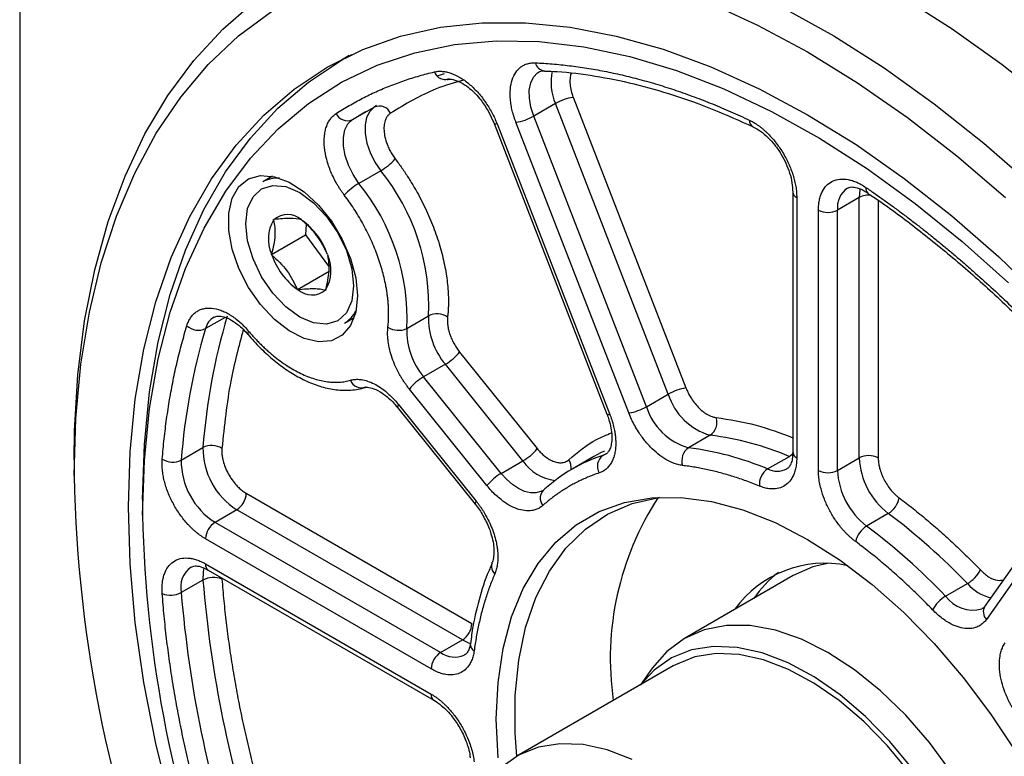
# Model space of a CAD drawing. Header units: millimetres. Extents: x 0 to 1118, y 0 to 864.
# Tile 24 of 30: x 685 to 736, y 622 to 660. Entities that reach past the tile are written whole.
import ezdxf

# ---------------------------------------------------------------- set-up
doc = ezdxf.new("R2010")
doc.units = ezdxf.units.MM
doc.header["$LTSCALE"] = 4

msp = doc.modelspace()

# ---------------------------------------------------------------- linework, layer by layer
for p, q in [((685.153, 684.299), (685.153, 604.702)), ((702.31, 658.427), (701.899, 658.19)), ((707.241, 657.485), (706.885, 657.363)), ((707.273, 657.171), (707.523, 657.232)), ((713.964, 656.254), (719.836, 641.12)), ((702.475, 655.092), (703.606, 655.745)), ((703.734, 655.827), (703.606, 655.745)), ((709.535, 655.549), (709.846, 654.896)), ((713.041, 655.93), (711.909, 655.276)), ((718.912, 640.796), (713.041, 655.93)), ((717.781, 640.143), (711.909, 655.276)), ((709.848, 654.897), (715.72, 639.764)), ((710.006, 654.865), (715.877, 639.732)), ((716.857, 639.819), (710.986, 654.952)), ((723.321, 654.721), (723.33, 654.716)), ((698.31, 652.143), (697.803, 651.851)), ((703.943, 652.428), (702.812, 651.775)), ((725.394, 651.323), (725.394, 637.763)), ((725.599, 651.038), (725.599, 637.477)), ((728.852, 651.038), (727.721, 650.385)), ((728.852, 637.477), (728.852, 651.038)), ((729.842, 650.893), (729.842, 637.477)), ((698.37, 649.86), (698.372, 649.888)), ((698.372, 649.888), (698.395, 649.888)), ((726.731, 636.824), (726.731, 650.385)), ((727.721, 636.824), (727.721, 650.385)), ((699.815, 649.872), (699.838, 649.872)), ((699.838, 649.872), (699.859, 649.843)), ((700.062, 649.634), (700.029, 649.091)), ((698.261, 648.071), (700.029, 649.091)), ((700.029, 649.091), (701.236, 647.458)), ((698.261, 648.071), (698.263, 648.099)), ((698.282, 648.042), (698.261, 648.071)), ((701.172, 648.067), (701.194, 648.038)), ((701.194, 648.038), (701.192, 648.01)), ((701.254, 647.182), (699.617, 646.237)), ((699.617, 646.237), (699.596, 646.266)), ((699.64, 646.237), (699.617, 646.237)), ((701.083, 646.221), (701.06, 646.221)), ((701.085, 646.249), (701.083, 646.221)), ((695.843, 644.797), (694.827, 644.21)), ((702.053, 644.489), (702.559, 644.782)), ((705.308, 644.222), (706.439, 644.875)), ((697.03, 643.909), (697.033, 643.906)), ((708.052, 642.992), (712.094, 637.965)), ((707.31, 642.355), (706.178, 641.701)), ((711.351, 637.327), (707.31, 642.355)), ((710.22, 636.674), (706.178, 641.701)), ((709.477, 636.036), (705.436, 641.064)), ((717.781, 640.143), (718.912, 640.796)), ((704.87, 640.259), (708.912, 635.231)), ((704.819, 640.106), (708.861, 635.078)), ((721.099, 638.659), (719.968, 638.006)), ((741.267, 638.115), (735.395, 629.761)), ((693.561, 637.366), (694.692, 638.019)), ((715.506, 637.607), (715.664, 637.698)), ((715.656, 637.673), (715.506, 637.607)), ((687.981, 637.382), (687.981, 636.565)), ((710.22, 636.674), (711.351, 637.327)), ((715.042, 637.545), (713.911, 636.892)), ((724.084, 636.903), (725.216, 637.556)), ((727.721, 636.824), (728.852, 637.477)), ((741.345, 637.426), (735.473, 629.072)), ((696.948, 635.635), (708.69, 628.856)), ((691.552, 635.32), (691.552, 634.504)), ((696.453, 634.777), (695.321, 634.124)), ((708.196, 627.998), (696.453, 634.777)), ((730.367, 634.582), (729.236, 633.929)), ((707.064, 627.345), (695.321, 634.124)), ((706.569, 626.488), (694.826, 633.267)), ((694.826, 631.961), (706.569, 625.181)), ((709.731, 631.994), (709.737, 632.01)), ((694.971, 631.64), (706.714, 624.861)), ((694.692, 631.119), (693.561, 630.466)), ((725.408, 631.348), (719.751, 628.082)), ((733.352, 630.279), (734.484, 630.932)), ((707.064, 627.345), (708.196, 627.998)), ((719.166, 626.647), (711.034, 621.953)), ((718.079, 626.535), (717.464, 625.665))]:
    msp.add_line(p, q)
at = {"flags": 128}
for points in [[(687.981, 637.382), (688.004, 638.886), (688.181, 641.81), (688.535, 644.612), (689.064, 647.278), (689.765, 649.796), (690.636, 652.156), (691.671, 654.346), (692.868, 656.355), (694.22, 658.176), (695.721, 659.8), (697.363, 661.218)], [(720.966, 661.206), (723.559, 660.017), (726.165, 658.615), (728.771, 657.008), (731.364, 655.203), (733.934, 653.208), (736.467, 651.033)], [(731.065, 661.496), (733.688, 659.827), (736.297, 657.964), (738.879, 655.913), (741.422, 653.684), (743.915, 651.288), (746.346, 648.736), (748.705, 646.038), (750.98, 643.208), (753.161, 640.258), (755.238, 637.202), (757.202, 634.054), (759.044, 630.827), (760.755, 627.538), (762.328, 624.2), (763.755, 620.829), (765.03, 617.441), (766.147, 614.05), (767.101, 610.673), (767.887, 607.324), (768.502, 604.02), (768.944, 600.775), (769.21, 597.603), (769.299, 594.52)], [(687.981, 636.565), (688.07, 639.523), (688.337, 642.364), (688.78, 645.075), (689.397, 647.644), (690.186, 650.058), (691.143, 652.307), (692.262, 654.38), (693.54, 656.266), (694.97, 657.958), (696.546, 659.448), (698.259, 660.728)], [(724.902, 660.92), (727.529, 659.455), (730.153, 657.786), (732.761, 655.923), (735.343, 653.872), (737.886, 651.643), (740.379, 649.247), (742.81, 646.695), (745.169, 643.997), (747.444, 641.167), (749.625, 638.217), (751.703, 635.161), (753.667, 632.013), (755.509, 628.786), (757.22, 625.497), (758.792, 622.159), (760.219, 618.788), (761.494, 615.4), (762.611, 612.009), (763.565, 608.632), (764.352, 605.283), (764.967, 601.979), (765.409, 598.734), (765.674, 595.562)], [(693.039, 619.378), (692.242, 622.603), (691.618, 625.788), (691.17, 628.914), (690.9, 631.968), (690.81, 634.932), (690.9, 637.793), (691.17, 640.535), (691.618, 643.144), (692.242, 645.608), (693.039, 647.913), (694.005, 650.048), (695.134, 652.002), (696.422, 653.765), (697.862, 655.328), (699.445, 656.683), (701.165, 657.823), (703.012, 658.743), (704.977, 659.437), (707.051, 659.903), (709.221, 660.137), (711.478, 660.138), (713.81, 659.908), (716.204, 659.446), (718.65, 658.755), (721.133, 657.838), (723.643, 656.701), (726.165, 655.349), (728.687, 653.789), (731.197, 652.029), (733.68, 650.078), (736.126, 647.945), (738.521, 645.642)], [(691.552, 634.504), (691.642, 637.336), (691.913, 640.049), (692.361, 642.629), (692.986, 645.062), (693.784, 647.337), (694.751, 649.44), (695.882, 651.361), (697.17, 653.09), (698.61, 654.618), (700.193, 655.937), (701.912, 657.04), (703.757, 657.921), (705.719, 658.576), (707.788, 659.002), (709.952, 659.195), (712.201, 659.156), (714.523, 658.884), (716.905, 658.381), (719.336, 657.649), (721.802, 656.692), (724.291, 655.515), (726.79, 654.125), (729.286, 652.528), (731.765, 650.733), (734.215, 648.749), (736.623, 646.587)], [(691.552, 635.32), (691.642, 638.178), (691.912, 640.917), (692.359, 643.524), (692.983, 645.985), (693.779, 648.288), (694.744, 650.421), (695.873, 652.373), (697.159, 654.134), (698.597, 655.696), (700.179, 657.049), (701.897, 658.188), (702.435, 658.486)], [(711.909, 655.276), (711.76, 655.749), (711.683, 656.207), (711.681, 656.631), (711.755, 657.003), (711.901, 657.306), (712.113, 657.528), (712.191, 657.579)], [(703.606, 655.745), (703.373, 655.522), (703.212, 655.206), (703.133, 654.813), (703.139, 654.362), (703.229, 653.874), (703.399, 653.373), (703.641, 652.884), (703.943, 652.428)], [(702.812, 651.775), (702.509, 652.23), (702.267, 652.72), (702.097, 653.221), (702.007, 653.709), (702.002, 654.16), (702.081, 654.553), (702.241, 654.869), (702.475, 655.092)], [(702.475, 655.092), (703.056, 655.451), (703.162, 655.512)], [(710.006, 654.865), (709.932, 654.863), (709.879, 654.872), (709.851, 654.892), (709.848, 654.897)], [(702.733, 645.911), (702.642, 645.069), (702.375, 644.377), (701.947, 643.872), (701.379, 643.581), (700.704, 643.521), (699.957, 643.694), (699.178, 644.091), (698.41, 644.691), (697.694, 645.461), (697.069, 646.36), (696.568, 647.339), (696.218, 648.346), (696.038, 649.326), (696.038, 650.226), (696.218, 650.999), (696.568, 651.602), (697.069, 652.002), (697.694, 652.179), (698.41, 652.122), (699.178, 651.835), (699.957, 651.333), (700.704, 650.644), (701.379, 649.804), (701.947, 648.858), (702.375, 647.858), (702.642, 646.858), (702.733, 645.911)], [(702.532, 646.435), (702.437, 645.652), (702.156, 645.033), (701.711, 644.619), (701.13, 644.44), (700.453, 644.507), (699.727, 644.815), (699.001, 645.345), (698.325, 646.059), (697.744, 646.909), (697.298, 647.837), (697.018, 648.78), (696.922, 649.674), (697.018, 650.457), (697.298, 651.076), (697.744, 651.49), (698.325, 651.669), (699.001, 651.602), (699.727, 651.293), (700.453, 650.764), (701.13, 650.05), (701.711, 649.2), (702.156, 648.272), (702.437, 647.329), (702.532, 646.435)], [(728.901, 651.488), (728.89, 651.437), (728.852, 651.038)], [(697.071, 644.074), (697.036, 644.007), (697.021, 643.953), (697.027, 643.914), (697.03, 643.909)], [(704.87, 640.259), (704.831, 640.195), (704.813, 640.146), (704.816, 640.111), (704.819, 640.106)], [(715.877, 639.732), (715.803, 639.73), (715.751, 639.739), (715.722, 639.758), (715.72, 639.764)], [(715.592, 637.837), (715.425, 637.753), (715.042, 637.545)], [(712.351, 635.765), (712.277, 635.727), (712.023, 635.657), (711.741, 635.659), (711.438, 635.734), (711.124, 635.878), (710.81, 636.088), (710.506, 636.356), (710.22, 636.674)], [(708.912, 635.231), (708.873, 635.168), (708.855, 635.118), (708.858, 635.084), (708.861, 635.078)], [(710.051, 621.869), (709.962, 623.876), (710.051, 625.78), (710.317, 627.561), (710.755, 629.2), (711.363, 630.677), (712.133, 631.978), (713.057, 633.087), (714.124, 633.993), (715.323, 634.685), (716.641, 635.157), (718.064, 635.402), (719.575, 635.419), (721.158, 635.207), (722.796, 634.768), (724.471, 634.108), (726.165, 633.232), (727.859, 632.152), (729.534, 630.879), (731.172, 629.426), (732.755, 627.81), (734.266, 626.049), (735.689, 624.161), (737.007, 622.168)], [(711.033, 621.952), (710.95, 623.142), (710.95, 625.102), (711.13, 626.947), (711.489, 628.656), (712.022, 630.209), (712.723, 631.589), (713.585, 632.78), (714.597, 633.769), (715.748, 634.544), (717.026, 635.097), (718.414, 635.422), (718.467, 635.43)], [(727.206, 631.975), (726.447, 631.8), (725.408, 631.348)], [(694.733, 631.754), (694.697, 631.539), (694.692, 631.119)], [(736.992, 614.168), (736.381, 615.953), (735.612, 617.724), (734.701, 619.451), (733.661, 621.104), (732.511, 622.655), (731.271, 624.077), (729.962, 625.346), (728.606, 626.441), (727.226, 627.342), (725.846, 628.034), (724.49, 628.505), (723.18, 628.748), (721.94, 628.758), (720.79, 628.534), (719.751, 628.082), (718.839, 627.407), (718.079, 626.535)], [(708.196, 627.998), (708.509, 627.85), (708.636, 627.808)], [(731.646, 621.272), (730.452, 622.716), (729.183, 624.014), (727.859, 625.142), (726.505, 626.081), (725.146, 626.813), (723.804, 627.326), (722.504, 627.611), (721.27, 627.662), (720.123, 627.479), (719.084, 627.064), (718.172, 626.426), (717.472, 625.669)], [(731.492, 621.083), (730.332, 622.486), (729.098, 623.747), (727.812, 624.844), (726.496, 625.756), (725.174, 626.468), (723.87, 626.967), (722.607, 627.244), (721.408, 627.294), (720.293, 627.115), (719.283, 626.712), (719.166, 626.647)], [(717.042, 621.774), (715.738, 622.273), (714.475, 622.55), (713.276, 622.599), (712.161, 622.421), (711.151, 622.018), (710.264, 621.398)]]:
    msp.add_lwpolyline(points, dxfattribs=at)
for centre, radius, start, end in [((707.287, 657.752), 0.571, 197.7201, 294.4237), ((712.521, 658.173), 0.541, 193.3567, 264.5742), ((715.519, 657.026), 2.71, 167.4596, 203.8681), ((714.372, 653.613), 2.671, 98.7779, 119.8905), ((703.87, 655.141), 0.658, 26.0503, 113.5989), ((702.211, 655.695), 0.658, 206.0503, 293.5989), ((710.578, 657.593), 2.671, 278.7779, 299.8905), ((723.518, 655.052), 0.385, 178.1853, 239.1516), ((702.356, 655.171), 3.169, 300.0487, 317.7998), ((698.571, 650.48), 1.571, 86.2209, 119.2521), ((695.218, 645.356), 11.231, 357.5429, 39.0252), ((704.399, 649.032), 3.169, 120.0487, 137.7998), ((694.087, 644.703), 11.231, 357.5429, 39.0252), ((728.959, 650.514), 1.245, 125.214, 185.9501), ((729.493, 651.503), 0.303, 168.4201, 231.3354), ((725.729, 651.347), 0.335, 183.8061, 247.286), ((729.34, 650.108), 1.05, 82.6698, 117.6834), ((699.096, 649.064), 1.082, 48.3485, 130.3795), ((727.226, 651.34), 1.076, 242.6097, 297.3903), ((699.996, 648.877), 1.9, 148.8683, 204.1719), ((697.731, 646.896), 3.635, 18.7869, 54.1613), ((701.724, 649.213), 3.635, 198.7869, 234.1613), ((699.458, 647.232), 1.9, 328.8683, 24.1719), ((700.359, 647.045), 1.082, 228.3485, 310.3795), ((727.13, 635.556), 32.532, 163.3753, 175.6585), ((695.778, 643.973), 0.981, 121.2011, 165.9805), ((701.225, 645.862), 1.602, 301.0744, 333.4418), ((710.094, 644.727), 3.658, 177.6789, 220.4342), ((706.874, 644.001), 0.976, 55.6554, 116.478), ((694.455, 645), 0.873, 226.8952, 295.2576), ((704.872, 645.096), 0.976, 235.6554, 296.478), ((725.999, 634.903), 32.532, 163.3753, 175.6585), ((708.962, 644.074), 3.658, 177.6789, 220.4342), ((705.97, 644.664), 2.67, 300.1044, 321.2295), ((707.517, 639.392), 2.67, 120.1044, 141.2295), ((702.929, 641.713), 0.585, 199.067, 294.1997), ((720.243, 638.48), 2.671, 98.7779, 119.8905), ((721.989, 641.757), 3.223, 197.3389, 253.976), ((716.449, 642.459), 2.671, 278.7779, 299.8905), ((720.857, 641.104), 3.223, 197.3389, 253.976), ((720.621, 639.334), 0.827, 305.3058, 17.4059), ((719.153, 623.161), 15.62, 67.1638, 82.8447), ((695.142, 637.125), 1, 57.4567, 116.7231), ((698.473, 637.974), 3.781, 179.3188, 237.7022), ((710.012, 639.637), 2.67, 300.1044, 321.2295), ((718.196, 629.47), 8.57, 108.2918, 131.719), ((715.92, 637.046), 0.697, 126.3932, 210.2061), ((720.446, 637.331), 0.827, 125.3058, 197.4059), ((718.022, 622.508), 15.62, 67.1638, 82.8447), ((724.807, 638.229), 0.787, 301.2993, 325.1379), ((725.745, 637.798), 0.352, 185.6948, 245.6253), ((729.347, 636.522), 1.076, 62.6097, 117.3903), ((693.111, 638.259), 1, 237.4567, 296.7231), ((697.342, 637.321), 3.781, 179.3188, 237.7022), ((713.3, 638.631), 2.345, 213.7819, 263.1999), ((713.153, 636.969), 0.711, 351.1927, 35.7013), ((732.75, 637.673), 3.903, 182.8789, 232.3735), ((758.751, 638.003), 70.785, 181.16373, 202.37246), ((711.559, 634.364), 2.67, 120.1044, 141.2295), ((724.618, 636.103), 0.962, 123.6723, 185.4671), ((724.582, 637.894), 1.109, 243.3349, 296.6296), ((727.226, 637.78), 1.076, 242.6097, 297.3903), ((731.619, 637.02), 3.903, 182.8789, 232.3735), ((695.873, 635.684), 1.076, 302.6055, 357.3945), ((712.841, 635.386), 0.594, 125.916, 220.0838), ((731.19, 627.045), 15.295, 146.8053, 188.25), ((729.717, 635.639), 1.241, 301.6243, 348.5589), ((710.267, 607.768), 33.512, 43.728, 53.1449), ((755.521, 635.816), 63.982, 181.17539, 201.30395), ((695.901, 633.218), 1.076, 122.6055, 177.3945), ((729.887, 632.872), 1.241, 121.6243, 168.5589), ((709.136, 607.114), 33.512, 43.728, 53.1449), ((695.159, 631.918), 0.336, 172.7442, 235.9436), ((710.227, 631.831), 0.522, 161.7591, 228.6343), ((727.06, 626.212), 5.781, 78.03, 144.182), ((694.823, 630.746), 1.293, 125.578, 192.5105), ((727.983, 627.018), 5.592, 126.5384, 145.7342), ((733.572, 632.482), 1.798, 300.4553, 332.1636), ((695.242, 630.085), 1.171, 68.0643, 118.0235), ((756.092, 636.197), 61.609, 184.72728, 198.40204), ((736.295, 632.531), 2.416, 221.4274, 255.6667), ((693.01, 631.5), 1.171, 248.0643, 298.0235), ((754.96, 635.544), 61.609, 184.72728, 198.40204), ((734.264, 628.729), 1.798, 120.4553, 152.1636), ((734.768, 631.302), 1.747, 215.8356, 285.5888), ((735.872, 629.466), 0.56, 148.2694, 224.6169), ((707.616, 628.905), 1.076, 302.6055, 357.3945), ((707.644, 626.439), 1.076, 122.6055, 177.3945), ((707.799, 628.369), 1.26, 234.3386, 293.1659), ((709.021, 627.788), 0.412, 177.3351, 239.0178), ((706.901, 625.139), 0.334, 172.6681, 236.7065)]:
    msp.add_arc(centre, radius, start, end)
for points, knots in [([(701.62, 655.406), (701.731, 655.477), (701.955, 655.62), (702.296, 655.822), (702.641, 656.017), (702.991, 656.203), (703.346, 656.38), (703.705, 656.548), (704.069, 656.708), (704.437, 656.858), (704.81, 657), (705.187, 657.134), (705.569, 657.258), (705.956, 657.374), (706.347, 657.482), (706.611, 657.546), (706.743, 657.578)], [0, 0, 0, 0, 0.071621, 0.143154, 0.214612, 0.286011, 0.357365, 0.42869, 0.5, 0.57131, 0.642635, 0.713989, 0.785388, 0.856846, 0.928379, 1, 1, 1, 1]), ([(706.743, 657.578), (706.776, 657.585), (706.841, 657.599), (706.942, 657.609), (707.046, 657.613), (707.152, 657.608), (707.26, 657.595), (707.371, 657.575), (707.485, 657.546), (707.714, 657.474), (708.067, 657.31), (708.536, 656.976), (708.985, 656.547), (709.325, 656.12), (709.568, 655.751), (709.734, 655.464), (709.882, 655.168), (709.964, 654.966), (710.006, 654.865)], [0, 0, 0, 0, 0.031566, 0.062881, 0.094027, 0.125091, 0.156157, 0.187313, 0.218643, 0.250231, 0.375087, 0.500041, 0.624896, 0.74985, 0.812711, 0.8749, 0.937102, 1, 1, 1, 1]), ([(710.986, 654.952), (710.966, 655.003), (710.928, 655.105), (710.877, 655.257), (710.832, 655.408), (710.793, 655.557), (710.76, 655.706), (710.732, 655.853), (710.71, 655.999), (710.679, 656.286), (710.676, 656.698), (710.773, 657.176), (710.96, 657.569), (711.19, 657.806), (711.408, 657.94), (711.589, 658.008), (711.784, 658.048), (711.924, 658.048), (711.994, 658.048)], [0, 0, 0, 0, 0.031566, 0.062881, 0.094027, 0.125091, 0.156157, 0.187313, 0.218643, 0.250231, 0.375087, 0.500041, 0.624896, 0.74985, 0.812711, 0.8749, 0.937102, 1, 1, 1, 1]), ([(711.994, 658.048), (712.141, 658.04), (712.434, 658.026), (712.877, 657.994), (713.322, 657.953), (713.77, 657.903), (714.22, 657.844), (714.672, 657.777), (715.127, 657.7), (715.584, 657.615), (716.043, 657.521), (716.505, 657.418), (716.969, 657.306), (717.59, 657.145), (718.371, 656.922), (719.314, 656.62), (720.262, 656.284), (721.214, 655.913), (722.171, 655.51), (722.812, 655.212), (723.133, 655.064)], [0, 0, 0, 0, 0.041743, 0.083444, 0.125111, 0.166753, 0.208378, 0.249995, 0.291612, 0.333239, 0.374883, 0.416553, 0.458258, 0.500006, 0.583448, 0.666755, 0.749995, 0.833237, 0.916549, 1, 1, 1, 1]), ([(712.197, 657.573), (712.244, 657.609), (712.3, 657.652), (712.445, 657.628), (712.469, 657.624)], [0, 0, 0, 0, 0.838468, 1, 1, 1, 1]), ([(712.467, 657.614), (712.688, 657.61), (713.544, 657.594), (715.1, 657.384), (717.121, 656.984), (719.186, 656.393), (721.256, 655.655), (722.646, 655.024), (723.329, 654.714)], [0, 0, 0, 0, 0.06554, 0.254462, 0.442879, 0.630929, 0.818717, 1, 1, 1, 1]), ([(708.258, 657.155), (707.778, 657.014), (706.42, 656.616), (705.231, 655.896), (704.461, 655.431)], [0, 0, 0, 0, 0.353468, 1, 1, 1, 1]), ([(707.416, 657.17), (707.441, 657.181), (707.518, 657.213), (707.795, 657.174), (708.185, 657.004), (708.563, 656.735), (708.878, 656.439), (709.209, 656.064), (709.411, 655.745), (709.535, 655.549)], [0, 0, 0, 0, 0.086518, 0.261328, 0.44355, 0.591074, 0.704694, 0.819201, 1, 1, 1, 1]), ([(713.859, 657.509), (713.857, 657.505), (713.82, 657.428), (713.794, 657.232), (713.792, 656.929), (713.846, 656.595), (713.925, 656.368), (713.964, 656.254)], [0, 0, 0, 0, 0.013825, 0.260195, 0.506911, 0.753367, 1, 1, 1, 1]), ([(702.051, 651.161), (702.017, 651.206), (701.948, 651.298), (701.851, 651.44), (701.757, 651.586), (701.636, 651.787), (701.497, 652.048), (701.35, 652.37), (701.227, 652.695), (701.099, 653.123), (701.003, 653.644), (700.997, 654.126), (701.046, 654.477), (701.111, 654.721), (701.203, 654.94), (701.319, 655.128), (701.457, 655.287), (701.565, 655.366), (701.62, 655.406)], [0, 0, 0, 0, 0.030917, 0.061755, 0.092604, 0.123556, 0.186794, 0.250126, 0.313364, 0.376695, 0.500023, 0.62335, 0.686588, 0.74992, 0.813158, 0.876489, 0.938221, 1, 1, 1, 1]), ([(704.461, 655.431), (704.44, 655.416), (704.399, 655.387), (704.342, 655.333), (704.292, 655.272), (704.248, 655.203), (704.209, 655.127), (704.156, 654.989), (704.11, 654.768), (704.115, 654.44), (704.179, 654.086), (704.29, 653.762), (704.419, 653.485), (704.551, 653.254), (704.653, 653.113), (704.704, 653.043)], [0, 0, 0, 0, 0.042066, 0.083688, 0.125091, 0.166502, 0.208152, 0.250265, 0.375087, 0.500082, 0.624904, 0.749899, 0.833534, 0.916291, 1, 1, 1, 1]), ([(723.133, 655.064), (723.173, 655.044), (723.251, 655.006), (723.369, 654.939), (723.486, 654.867), (723.602, 654.787), (723.718, 654.701), (723.833, 654.609), (723.947, 654.509), (724.171, 654.299), (724.495, 653.943), (724.874, 653.399), (725.189, 652.811), (725.383, 652.302), (725.495, 651.9), (725.555, 651.603), (725.593, 651.313), (725.597, 651.13), (725.599, 651.038)], [0, 0, 0, 0, 0.031566, 0.062881, 0.094027, 0.125091, 0.156157, 0.187313, 0.218643, 0.250231, 0.375087, 0.500041, 0.624896, 0.74985, 0.812711, 0.8749, 0.937102, 1, 1, 1, 1]), ([(723.32, 654.721), (723.452, 654.65), (723.715, 654.507), (724.102, 654.177), (724.463, 653.779), (724.783, 653.32), (725.047, 652.823), (725.244, 652.309), (725.371, 651.797), (725.386, 651.481), (725.394, 651.323)], [0, 0, 0, 0, 0.12473, 0.249537, 0.37442, 0.499381, 0.624419, 0.749535, 0.874728, 1, 1, 1, 1]), ([(704.704, 653.043), (704.763, 652.964), (704.881, 652.807), (705.053, 652.567), (705.22, 652.322), (705.382, 652.074), (705.539, 651.822), (705.692, 651.565), (705.968, 651.08), (706.339, 650.352), (706.747, 649.372), (707.072, 648.386), (707.264, 647.579), (707.372, 646.954), (707.428, 646.5), (707.464, 646.056), (707.468, 645.769), (707.47, 645.626)], [0, 0, 0, 0, 0.035258, 0.070408, 0.105494, 0.140561, 0.175653, 0.210813, 0.246085, 0.373019, 0.500013, 0.626946, 0.753941, 0.815562, 0.876955, 0.938356, 1, 1, 1, 1]), ([(726.731, 650.385), (726.731, 650.43), (726.732, 650.52), (726.742, 650.65), (726.757, 650.776), (726.778, 650.896), (726.805, 651.012), (726.838, 651.122), (726.877, 651.228), (726.966, 651.428), (727.141, 651.683), (727.456, 651.908), (727.835, 652.015), (728.194, 651.996), (728.496, 651.92), (728.727, 651.832), (728.962, 651.716), (729.118, 651.614), (729.197, 651.563)], [0, 0, 0, 0, 0.031566, 0.062881, 0.094027, 0.125091, 0.156157, 0.187313, 0.218643, 0.250231, 0.375087, 0.500041, 0.624896, 0.74985, 0.812711, 0.8749, 0.937102, 1, 1, 1, 1]), ([(728.247, 651.524), (728.302, 651.552), (728.406, 651.605), (728.739, 651.56), (729.057, 651.439), (729.254, 651.293), (729.298, 651.26)], [0, 0, 0, 0, 0.332941, 0.617921, 0.914981, 1, 1, 1, 1]), ([(729.197, 651.563), (729.357, 651.453), (729.678, 651.233), (730.159, 650.893), (730.638, 650.547), (731.116, 650.193), (731.592, 649.832), (732.068, 649.464), (732.542, 649.089), (733.015, 648.707), (733.487, 648.317), (733.958, 647.92), (734.427, 647.516), (735.051, 646.969), (735.826, 646.268), (736.747, 645.401), (737.659, 644.51), (738.562, 643.594), (739.455, 642.655), (740.042, 642.01), (740.336, 641.686)], [0, 0, 0, 0, 0.041743, 0.083444, 0.125111, 0.166753, 0.208378, 0.249995, 0.291612, 0.333239, 0.374883, 0.416553, 0.458258, 0.500006, 0.583448, 0.666755, 0.749995, 0.833237, 0.916549, 1, 1, 1, 1]), ([(704.359, 644.972), (704.358, 645.041), (704.357, 645.177), (704.348, 645.385), (704.332, 645.596), (704.311, 645.81), (704.283, 646.026), (704.249, 646.245), (704.174, 646.659), (704.026, 647.276), (703.756, 648.097), (703.415, 648.915), (703.077, 649.579), (702.782, 650.089), (702.551, 650.457), (702.308, 650.816), (702.137, 651.046), (702.051, 651.161)], [0, 0, 0, 0, 0.035256, 0.0704053, 0.1054915, 0.1405585, 0.1756506, 0.2108116, 0.2460852, 0.3730127, 0.5000128, 0.6269404, 0.7539405, 0.8155598, 0.8769523, 0.9383537, 1, 1, 1, 1]), ([(729.297, 651.257), (729.462, 651.149), (730.336, 650.576), (731.907, 649.39), (733.997, 647.702), (736.053, 645.871), (738.057, 643.914), (739.476, 642.45), (740.207, 641.612), (740.306, 641.497)], [0, 0, 0, 0, 0.043369, 0.229833, 0.416015, 0.601773, 0.786869, 0.970891, 1, 1, 1, 1]), ([(699.815, 649.872), (699.656, 649.917), (699.466, 649.946), (699.105, 649.95), (698.973, 649.945), (698.695, 649.924), (698.547, 649.908), (698.395, 649.888)], [0, 0, 0, 0, 0.5, 0.5, 0.75, 0.75, 1, 1, 1, 1]), ([(698.37, 649.86), (698.425, 649.614), (698.453, 649.349), (698.427, 648.901), (698.406, 648.745), (698.347, 648.427), (698.308, 648.264), (698.263, 648.099)], [0, 0, 0, 0, 0.5, 0.5, 0.75, 0.75, 1, 1, 1, 1]), ([(701.172, 648.067), (701.031, 648.399), (700.859, 648.72), (700.525, 649.172), (700.402, 649.317), (700.141, 649.59), (700.003, 649.719), (699.859, 649.843)], [0, 0, 0, 0, 0.5, 0.5, 0.75, 0.75, 1, 1, 1, 1]), ([(698.282, 648.042), (698.57, 647.794), (698.833, 647.526), (699.168, 647.074), (699.268, 646.916), (699.446, 646.596), (699.525, 646.432), (699.596, 646.266)], [0, 0, 0, 0, 0.5, 0.5, 0.75, 0.75, 1, 1, 1, 1]), ([(701.085, 646.249), (701.175, 646.579), (701.239, 646.898), (701.276, 647.498), (701.247, 647.764), (701.192, 648.01)], [0, 0, 0, 0, 0.5, 0.5, 1, 1, 1, 1]), ([(699.64, 646.237), (699.945, 646.276), (700.226, 646.3), (700.588, 646.296), (700.697, 646.288), (700.893, 646.262), (700.98, 646.243), (701.06, 646.221)], [0, 0, 0, 0, 0.5, 0.5, 0.75, 0.75, 1, 1, 1, 1]), ([(693.858, 644.362), (693.87, 644.4), (693.895, 644.476), (693.94, 644.582), (693.991, 644.682), (694.068, 644.807), (694.18, 644.947), (694.338, 645.083), (694.516, 645.186), (694.776, 645.275), (695.138, 645.299), (695.535, 645.207), (695.864, 645.065), (696.117, 644.924), (696.368, 644.751), (696.613, 644.55), (696.849, 644.326), (696.997, 644.158), (697.071, 644.074)], [0, 0, 0, 0, 0.0309174, 0.061755, 0.0926041, 0.1235561, 0.1867944, 0.2501255, 0.3133639, 0.376695, 0.5000225, 0.6233501, 0.6865884, 0.7499195, 0.8131579, 0.8764889, 0.9382215, 1, 1, 1, 1]), ([(707.47, 645.626), (707.47, 645.555), (707.469, 645.415), (707.46, 645.209), (707.446, 645.005), (707.432, 644.873), (707.425, 644.807)], [0, 0, 0, 0, 0.250118, 0.5, 0.749882, 1, 1, 1, 1]), ([(695.277, 644.806), (695.333, 644.834), (695.437, 644.886), (695.77, 644.847), (696.165, 644.675), (696.541, 644.404), (696.824, 644.146), (696.972, 643.971), (697.03, 643.903)], [0, 0, 0, 0, 0.229384, 0.424282, 0.627441, 0.791917, 0.918593, 1, 1, 1, 1]), ([(704.321, 644.29), (704.327, 644.345), (704.339, 644.455), (704.35, 644.624), (704.358, 644.797), (704.358, 644.914), (704.359, 644.972)], [0, 0, 0, 0, 0.2501178, 0.5, 0.7498822, 1, 1, 1, 1]), ([(707.425, 644.807), (707.422, 644.774), (707.416, 644.708), (707.415, 644.603), (707.42, 644.495), (707.436, 644.344), (707.473, 644.146), (707.545, 643.9), (707.642, 643.655), (707.762, 643.418), (707.898, 643.194), (708.001, 643.06), (708.052, 642.992)], [0, 0, 0, 0, 0.061275, 0.122268, 0.183293, 0.244664, 0.372246, 0.500077, 0.62766, 0.75549, 0.877681, 1, 1, 1, 1]), ([(692.573, 637.416), (692.588, 637.593), (692.618, 637.948), (692.673, 638.475), (692.734, 638.996), (692.801, 639.511), (692.876, 640.021), (692.958, 640.526), (693.046, 641.025), (693.141, 641.518), (693.243, 642.006), (693.352, 642.489), (693.468, 642.966), (693.591, 643.437), (693.72, 643.903), (693.812, 644.209), (693.858, 644.362)], [0, 0, 0, 0, 0.071621, 0.143154, 0.214612, 0.286011, 0.357365, 0.42869, 0.5, 0.57131, 0.642635, 0.713989, 0.785388, 0.856846, 0.928379, 1, 1, 1, 1]), ([(705.436, 641.064), (705.399, 641.111), (705.325, 641.205), (705.219, 641.352), (705.117, 641.503), (705.02, 641.658), (704.879, 641.901), (704.708, 642.241), (704.534, 642.677), (704.406, 643.114), (704.336, 643.489), (704.306, 643.8), (704.301, 644.053), (704.315, 644.211), (704.321, 644.29)], [0, 0, 0, 0, 0.049068, 0.097906, 0.146675, 0.195536, 0.24465, 0.37227, 0.500029, 0.627649, 0.755408, 0.837031, 0.918313, 1, 1, 1, 1]), ([(696.794, 644.16), (696.556, 643.28), (696.03, 641.339), (695.804, 639.16), (695.68, 637.968)], [0, 0, 0, 0, 0.453574, 1, 1, 1, 1]), ([(697.036, 643.914), (697.14, 643.791), (697.434, 643.439), (697.969, 642.914), (698.64, 642.344), (699.358, 641.85), (700.106, 641.45), (700.87, 641.164), (701.642, 641), (702.401, 640.997), (702.927, 641.057), (703.166, 641.17), (703.181, 641.178)], [0, 0, 0, 0, 0.056758, 0.16137, 0.272278, 0.386616, 0.503484, 0.622353, 0.742977, 0.865633, 0.991422, 1, 1, 1, 1]), ([(697.071, 644.074), (697.129, 644.006), (697.246, 643.87), (697.426, 643.674), (697.608, 643.484), (697.793, 643.302), (697.98, 643.126), (698.17, 642.957), (698.531, 642.655), (699.071, 642.259), (699.788, 641.855), (700.498, 641.572), (701.066, 641.447), (701.496, 641.411), (701.802, 641.416), (702.097, 641.449), (702.283, 641.497), (702.376, 641.522)], [0, 0, 0, 0, 0.035135, 0.070137, 0.105059, 0.139957, 0.174885, 0.209897, 0.24505, 0.3725, 0.500016, 0.627466, 0.754982, 0.816371, 0.877474, 0.938586, 1, 1, 1, 1]), ([(702.376, 641.522), (702.411, 641.531), (702.481, 641.549), (702.591, 641.565), (702.704, 641.572), (702.821, 641.569), (703.005, 641.549), (703.263, 641.488), (703.599, 641.347), (703.938, 641.146), (704.233, 640.92), (704.479, 640.695), (704.68, 640.487), (704.807, 640.335), (704.87, 640.259)], [0, 0, 0, 0, 0.049068, 0.097906, 0.146675, 0.195536, 0.24465, 0.37227, 0.500029, 0.627649, 0.755408, 0.837031, 0.918313, 1, 1, 1, 1]), ([(703.086, 641.123), (703.117, 641.137), (703.199, 641.172), (703.486, 641.134), (703.878, 640.964), (704.255, 640.693), (704.564, 640.409), (704.736, 640.203), (704.819, 640.104)], [0, 0, 0, 0, 0.131606, 0.341604, 0.560504, 0.737724, 0.874214, 1, 1, 1, 1]), ([(719.836, 641.12), (719.851, 641.083), (719.881, 641.007), (719.933, 640.895), (719.989, 640.785), (720.05, 640.677), (720.151, 640.512), (720.304, 640.3), (720.519, 640.065), (720.748, 639.867), (720.954, 639.735), (721.129, 639.653), (721.273, 639.603), (721.364, 639.589), (721.41, 639.582)], [0, 0, 0, 0, 0.048588, 0.096845, 0.145003, 0.193294, 0.24195, 0.370891, 0.500041, 0.628982, 0.758131, 0.838887, 0.91915, 1, 1, 1, 1]), ([(715.718, 639.763), (715.722, 639.755), (715.769, 639.657), (715.841, 639.408), (715.94, 639.031), (715.983, 638.627), (715.969, 638.272), (715.903, 637.984), (715.793, 637.789), (715.728, 637.701), (715.664, 637.684), (715.653, 637.681)], [0, 0, 0, 0, 0.007538, 0.092591, 0.229782, 0.366129, 0.506516, 0.64858, 0.796601, 0.965136, 1, 1, 1, 1]), ([(715.877, 639.732), (715.897, 639.681), (715.935, 639.579), (715.986, 639.426), (716.031, 639.273), (716.071, 639.122), (716.112, 638.937), (716.149, 638.723), (716.175, 638.481), (716.179, 638.327), (716.18, 638.25)], [0, 0, 0, 0, 0.100233, 0.20008, 0.299814, 0.399712, 0.500049, 0.666841, 0.833064, 1, 1, 1, 1]), ([(719.656, 637.083), (719.616, 637.089), (719.534, 637.1), (719.41, 637.129), (719.284, 637.166), (719.156, 637.214), (719.027, 637.27), (718.801, 637.384), (718.478, 637.59), (718.072, 637.942), (717.69, 638.361), (717.39, 638.777), (717.163, 639.157), (716.995, 639.484), (716.903, 639.707), (716.857, 639.819)], [0, 0, 0, 0, 0.040535, 0.080807, 0.120951, 0.161102, 0.201394, 0.241962, 0.370947, 0.500049, 0.629034, 0.758136, 0.838911, 0.919172, 1, 1, 1, 1]), ([(721.41, 639.582), (722.098, 639.477), (723.395, 639.279), (724.755, 638.771), (725.394, 638.532)], [0, 0, 0, 0, 0.530289, 1, 1, 1, 1]), ([(713.73, 637.384), (714.195, 637.771), (714.877, 638.34), (715.695, 638.675), (715.957, 638.782)], [0, 0, 0, 0, 0.680312, 1, 1, 1, 1]), ([(716.18, 638.25), (716.18, 638.202), (716.178, 638.106), (716.167, 637.967), (716.15, 637.833), (716.117, 637.659), (716.058, 637.454), (715.958, 637.235), (715.831, 637.046), (715.681, 636.893), (715.511, 636.771), (715.382, 636.721), (715.317, 636.695)], [0, 0, 0, 0, 0.061773, 0.123377, 0.185002, 0.246843, 0.373355, 0.500047, 0.62656, 0.753252, 0.876581, 1, 1, 1, 1]), ([(695.68, 637.968), (695.678, 637.936), (695.674, 637.87), (695.675, 637.768), (695.682, 637.662), (695.696, 637.555), (695.715, 637.444), (695.757, 637.257), (695.843, 636.99), (696.001, 636.652), (696.199, 636.334), (696.405, 636.08), (696.598, 635.888), (696.771, 635.744), (696.889, 635.671), (696.948, 635.635)], [0, 0, 0, 0, 0.042018, 0.083642, 0.125073, 0.166514, 0.208168, 0.250236, 0.375067, 0.500073, 0.624904, 0.74991, 0.833505, 0.916326, 1, 1, 1, 1]), ([(712.094, 637.965), (712.119, 637.933), (712.171, 637.871), (712.251, 637.784), (712.333, 637.701), (712.418, 637.624), (712.551, 637.514), (712.737, 637.387), (712.972, 637.279), (713.198, 637.224), (713.382, 637.225), (713.526, 637.26), (713.636, 637.309), (713.699, 637.359), (713.73, 637.384)], [0, 0, 0, 0, 0.048588, 0.096845, 0.145003, 0.193294, 0.24195, 0.370891, 0.500041, 0.628982, 0.758131, 0.838887, 0.91915, 1, 1, 1, 1]), ([(725.389, 637.768), (725.388, 637.68), (725.386, 637.468), (725.32, 637.213), (725.212, 637.016), (725.147, 636.929), (725.084, 636.912), (725.074, 636.909)], [0, 0, 0, 0, 0.170985, 0.410576, 0.660214, 0.94445, 1, 1, 1, 1]), ([(694.826, 633.267), (694.787, 633.29), (694.708, 633.337), (694.591, 633.416), (694.474, 633.5), (694.36, 633.591), (694.246, 633.688), (694.134, 633.791), (694.023, 633.9), (693.805, 634.129), (693.496, 634.509), (693.144, 635.076), (692.862, 635.676), (692.699, 636.185), (692.614, 636.582), (692.575, 636.872), (692.558, 637.153), (692.568, 637.328), (692.573, 637.416)], [0, 0, 0, 0, 0.031566, 0.062881, 0.094027, 0.125091, 0.156157, 0.187313, 0.218643, 0.250231, 0.375087, 0.500041, 0.624896, 0.74985, 0.812711, 0.8749, 0.937102, 1, 1, 1, 1]), ([(723.66, 636.011), (723.545, 636.057), (723.317, 636.15), (722.975, 636.278), (722.635, 636.397), (722.297, 636.508), (721.961, 636.611), (721.626, 636.705), (721.293, 636.79), (720.962, 636.866), (720.633, 636.934), (720.305, 636.993), (719.98, 637.043), (719.764, 637.07), (719.656, 637.083)], [0, 0, 0, 0, 0.0836321, 0.1671015, 0.2504404, 0.3336814, 0.4168571, 0.5, 0.5831429, 0.6663186, 0.7495596, 0.8328985, 0.9163679, 1, 1, 1, 1]), ([(725.599, 637.477), (725.599, 637.427), (725.597, 637.328), (725.586, 637.185), (725.567, 637.047), (725.541, 636.915), (725.508, 636.789), (725.438, 636.582), (725.301, 636.322), (725.057, 636.071), (724.755, 635.909), (724.448, 635.855), (724.164, 635.868), (723.916, 635.915), (723.746, 635.979), (723.66, 636.011)], [0, 0, 0, 0, 0.040535, 0.080807, 0.120951, 0.161102, 0.201394, 0.241962, 0.370947, 0.500049, 0.629034, 0.758136, 0.838911, 0.919172, 1, 1, 1, 1]), ([(729.842, 637.477), (729.843, 637.443), (729.844, 637.375), (729.853, 637.269), (729.868, 637.16), (729.889, 637.049), (729.931, 636.875), (730.01, 636.634), (730.147, 636.334), (730.317, 636.047), (730.49, 635.817), (730.649, 635.64), (730.789, 635.506), (730.885, 635.431), (730.933, 635.393)], [0, 0, 0, 0, 0.048588, 0.096845, 0.145003, 0.193294, 0.24195, 0.370891, 0.500041, 0.628982, 0.758131, 0.838887, 0.91915, 1, 1, 1, 1]), ([(715.317, 636.695), (715.227, 636.664), (715.046, 636.602), (714.78, 636.499), (714.519, 636.387), (714.262, 636.267), (714.011, 636.138), (713.764, 636.002), (713.522, 635.856), (713.285, 635.703), (713.053, 635.541), (712.826, 635.37), (712.603, 635.192), (712.459, 635.066), (712.387, 635.003)], [0, 0, 0, 0, 0.083632, 0.167101, 0.25044, 0.333681, 0.416857, 0.5, 0.583143, 0.666319, 0.74956, 0.832899, 0.916368, 1, 1, 1, 1]), ([(728.67, 633.119), (728.627, 633.151), (728.541, 633.217), (728.415, 633.325), (728.29, 633.439), (728.168, 633.56), (728.048, 633.688), (727.846, 633.921), (727.575, 634.281), (727.274, 634.791), (727.029, 635.325), (726.874, 635.798), (726.786, 636.195), (726.739, 636.519), (726.734, 636.722), (726.731, 636.824)], [0, 0, 0, 0, 0.040535, 0.080807, 0.120951, 0.161102, 0.201394, 0.241962, 0.370947, 0.500049, 0.629034, 0.758136, 0.838911, 0.919172, 1, 1, 1, 1]), ([(712.387, 635.003), (712.359, 634.98), (712.304, 634.934), (712.215, 634.876), (712.121, 634.827), (712.022, 634.787), (711.918, 634.757), (711.73, 634.721), (711.441, 634.719), (711.039, 634.817), (710.622, 635.009), (710.257, 635.258), (709.953, 635.518), (709.707, 635.761), (709.554, 635.944), (709.477, 636.036)], [0, 0, 0, 0, 0.040535, 0.080807, 0.120951, 0.161102, 0.201394, 0.241962, 0.370947, 0.500049, 0.629034, 0.758136, 0.838911, 0.919172, 1, 1, 1, 1]), ([(708.861, 635.076), (708.868, 635.067), (709.021, 634.893), (709.148, 634.682), (709.269, 634.481)], [0, 0, 0, 0, 0.051404, 1, 1, 1, 1]), ([(708.912, 635.231), (708.945, 635.189), (709.012, 635.104), (709.108, 634.973), (709.2, 634.838), (709.289, 634.7), (709.418, 634.484), (709.578, 634.184), (709.746, 633.797), (709.879, 633.407), (709.964, 633.067), (710.012, 632.779), (710.038, 632.542), (710.041, 632.391), (710.043, 632.315)], [0, 0, 0, 0, 0.049253, 0.098322, 0.147337, 0.196431, 0.245731, 0.372801, 0.500023, 0.627093, 0.754315, 0.836278, 0.917971, 1, 1, 1, 1]), ([(730.933, 635.393), (731.054, 635.302), (731.296, 635.121), (731.657, 634.839), (732.016, 634.551), (732.373, 634.256), (732.728, 633.954), (733.082, 633.645), (733.433, 633.329), (733.783, 633.006), (734.131, 632.676), (734.477, 632.338), (734.821, 631.995), (735.049, 631.76), (735.162, 631.643)], [0, 0, 0, 0, 0.083632, 0.167101, 0.25044, 0.333681, 0.416857, 0.5, 0.583143, 0.666319, 0.74956, 0.832899, 0.916368, 1, 1, 1, 1]), ([(709.269, 634.481), (709.386, 634.256), (709.55, 633.941), (709.708, 633.473), (709.801, 633.096), (709.846, 632.691), (709.831, 632.34), (709.783, 632.107), (709.741, 632.03), (709.731, 632.011)], [0, 0, 0, 0, 0.23626, 0.331041, 0.483922, 0.635863, 0.792306, 0.950617, 1, 1, 1, 1]), ([(732.674, 629.569), (732.566, 629.68), (732.351, 629.902), (732.025, 630.227), (731.697, 630.546), (731.368, 630.859), (731.037, 631.165), (730.704, 631.464), (730.37, 631.756), (730.033, 632.042), (729.695, 632.322), (729.355, 632.594), (729.014, 632.861), (728.785, 633.033), (728.67, 633.119)], [0, 0, 0, 0, 0.083632, 0.167101, 0.25044, 0.333681, 0.416857, 0.5, 0.583143, 0.666319, 0.74956, 0.832899, 0.916368, 1, 1, 1, 1]), ([(692.573, 630.414), (692.57, 630.461), (692.564, 630.555), (692.562, 630.692), (692.567, 630.824), (692.578, 630.952), (692.594, 631.076), (692.617, 631.196), (692.646, 631.311), (692.716, 631.53), (692.862, 631.819), (693.144, 632.093), (693.496, 632.254), (693.839, 632.28), (694.132, 632.241), (694.359, 632.179), (694.591, 632.089), (694.747, 632.003), (694.826, 631.961)], [0, 0, 0, 0, 0.031566, 0.062881, 0.094027, 0.125091, 0.156157, 0.187313, 0.218643, 0.250231, 0.375087, 0.500041, 0.624896, 0.74985, 0.812711, 0.8749, 0.937102, 1, 1, 1, 1]), ([(709.75, 631.986), (709.661, 631.793), (709.361, 631.144), (709.003, 629.901), (708.718, 628.695), (708.64, 627.962), (708.624, 627.804)], [0, 0, 0, 0, 0.1572554, 0.5281657, 0.8988325, 1, 1, 1, 1]), ([(710.043, 632.315), (710.042, 632.268), (710.041, 632.173), (710.031, 632.038), (710.014, 631.907), (709.991, 631.782), (709.962, 631.661), (709.926, 631.546), (709.896, 631.475), (709.881, 631.438)], [0, 0, 0, 0, 0.143922, 0.2867811, 0.4289985, 0.5710015, 0.7132189, 0.856078, 1, 1, 1, 1]), ([(694.077, 631.793), (694.134, 631.82), (694.238, 631.87), (694.562, 631.842), (694.837, 631.704), (694.972, 631.636)], [0, 0, 0, 0, 0.374026, 0.691172, 1, 1, 1, 1]), ([(709.881, 631.438), (709.839, 631.338), (709.754, 631.139), (709.636, 630.831), (709.523, 630.518), (709.417, 630.199), (709.318, 629.874), (709.225, 629.543), (709.139, 629.207), (709.059, 628.864), (708.986, 628.516), (708.92, 628.161), (708.86, 627.801), (708.826, 627.557), (708.809, 627.435)], [0, 0, 0, 0, 0.083632, 0.167101, 0.25044, 0.333681, 0.416857, 0.5, 0.583143, 0.666319, 0.74956, 0.832899, 0.916368, 1, 1, 1, 1]), ([(735.162, 631.643), (735.303, 631.515), (735.595, 631.252), (736.03, 631.07), (736.259, 631.112), (736.358, 631.13)], [0, 0, 0, 0, 0.347955, 0.719306, 1, 1, 1, 1]), ([(695.68, 631.172), (695.695, 630.983), (695.724, 630.607), (695.777, 630.038), (695.835, 629.467), (695.901, 628.894), (695.973, 628.318), (696.051, 627.74), (696.136, 627.159), (696.228, 626.576), (696.327, 625.99), (696.432, 625.402), (696.544, 624.811), (696.701, 624.021), (696.914, 623.029), (697.196, 621.834), (697.502, 620.635), (697.834, 619.432), (698.19, 618.225), (698.448, 617.418), (698.577, 617.014)], [0, 0, 0, 0, 0.041743, 0.083444, 0.125111, 0.166752, 0.208378, 0.249995, 0.291612, 0.333239, 0.374883, 0.416553, 0.458258, 0.500006, 0.583448, 0.666755, 0.749995, 0.833236, 0.916549, 1, 1, 1, 1]), ([(695.557, 615.828), (695.49, 616.036), (695.356, 616.452), (695.163, 617.075), (694.975, 617.697), (694.795, 618.318), (694.621, 618.938), (694.453, 619.557), (694.292, 620.175), (694.137, 620.792), (693.989, 621.408), (693.848, 622.023), (693.713, 622.637), (693.541, 623.454), (693.344, 624.469), (693.134, 625.679), (692.952, 626.879), (692.797, 628.068), (692.667, 629.248), (692.604, 630.025), (692.573, 630.414)], [0, 0, 0, 0, 0.041743, 0.083444, 0.125111, 0.166753, 0.208378, 0.249995, 0.291612, 0.333239, 0.374883, 0.416553, 0.458258, 0.500006, 0.583448, 0.666755, 0.749995, 0.833237, 0.916549, 1, 1, 1, 1]), ([(735.473, 629.072), (735.451, 629.042), (735.406, 628.982), (735.331, 628.902), (735.251, 628.83), (735.165, 628.768), (735.073, 628.714), (734.905, 628.638), (734.64, 628.576), (734.258, 628.597), (733.852, 628.715), (733.486, 628.904), (733.174, 629.117), (732.919, 629.325), (732.756, 629.487), (732.674, 629.569)], [0, 0, 0, 0, 0.040535, 0.080807, 0.120951, 0.161102, 0.201394, 0.241962, 0.370947, 0.500049, 0.629034, 0.758136, 0.838911, 0.919172, 1, 1, 1, 1]), ([(735.395, 629.761), (735.362, 629.713), (735.321, 629.652), (735.255, 629.636), (735.241, 629.633)], [0, 0, 0, 0, 0.793055, 1, 1, 1, 1]), ([(737.013, 624.171), (736.979, 624.222), (736.912, 624.324), (736.817, 624.482), (736.727, 624.642), (736.643, 624.805), (736.565, 624.971), (736.44, 625.26), (736.294, 625.677), (736.178, 626.209), (736.136, 626.714), (736.169, 627.118), (736.242, 627.426), (736.33, 627.659), (736.412, 627.789), (736.453, 627.854)], [0, 0, 0, 0, 0.040535, 0.080807, 0.120951, 0.161102, 0.201394, 0.241962, 0.370947, 0.500049, 0.629034, 0.758136, 0.838911, 0.919172, 1, 1, 1, 1]), ([(708.809, 627.435), (708.802, 627.389), (708.788, 627.298), (708.758, 627.169), (708.721, 627.046), (708.677, 626.93), (708.626, 626.822), (708.526, 626.646), (708.349, 626.435), (708.059, 626.255), (707.719, 626.169), (707.386, 626.182), (707.086, 626.253), (706.83, 626.347), (706.656, 626.441), (706.569, 626.488)], [0, 0, 0, 0, 0.040535, 0.080807, 0.120951, 0.161102, 0.201394, 0.241962, 0.370947, 0.500049, 0.629034, 0.758136, 0.838911, 0.919172, 1, 1, 1, 1]), ([(708.609, 627.816), (708.591, 627.721), (708.555, 627.522), (708.444, 627.335), (708.378, 627.244), (708.311, 627.227), (708.297, 627.224)], [0, 0, 0, 0, 0.2731486, 0.5726991, 0.9137641, 1, 1, 1, 1]), ([(706.569, 625.181), (706.613, 625.155), (706.7, 625.104), (706.829, 625.015), (706.958, 624.92), (707.085, 624.817), (707.211, 624.705), (707.425, 624.5), (707.719, 624.174), (708.059, 623.695), (708.349, 623.179), (708.55, 622.708), (708.681, 622.305), (708.763, 621.971), (708.793, 621.757), (708.809, 621.649)], [0, 0, 0, 0, 0.040535, 0.080807, 0.120951, 0.161102, 0.201394, 0.241962, 0.370947, 0.500049, 0.629034, 0.758136, 0.838911, 0.919172, 1, 1, 1, 1]), ([(706.715, 624.857), (706.725, 624.852), (706.846, 624.799), (707.088, 624.607), (707.4, 624.32), (707.732, 623.943), (707.934, 623.623), (708.058, 623.428)], [0, 0, 0, 0, 0.021102, 0.280625, 0.480504, 0.681941, 1, 1, 1, 1]), ([(708.058, 623.428), (708.175, 623.203), (708.34, 622.888), (708.496, 622.421), (708.577, 622.114), (708.595, 621.92), (708.601, 621.858)], [0, 0, 0, 0, 0.424355, 0.594592, 0.869187, 1, 1, 1, 1])]:
    msp.add_open_spline(points, degree=3, knots=knots)

doc.saveas('drawing.dxf')
